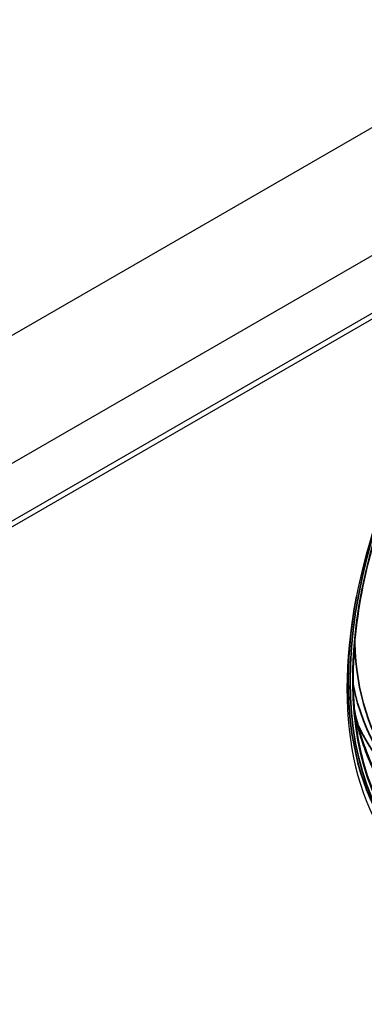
# Model space of a CAD drawing. Header units: millimetres. Extents: x 100 to 2070, y 30 to 1455.
# Tile 2 of 83: x 319 to 343, y 176 to 246. Entities that reach past the tile are written whole.
import ezdxf

# ---------------------------------------------------------------- set-up
doc = ezdxf.new("R2010")
doc.units = ezdxf.units.MM
doc.header["$LTSCALE"] = 5
doc.layers.add('_Sichtbarkanten', color=7, linetype='Continuous', lineweight=25)
doc.layers.add('Sichtbar schmal (ISO)', color=7, linetype='Continuous', lineweight=35)

msp = doc.modelspace()

# ---------------------------------------------------------------- linework, layer by layer
at = {"layer": '_Sichtbarkanten'}
for p, q in [((571.505, 369.521), (140.452, 120.653)), ((579.389, 364.969), (148.337, 116.101)), ((346.998, 226.716), (165.166, 121.735)), ((165.166, 121.327), (346.998, 226.308))]:
    msp.add_line(p, q, dxfattribs=at)
msp.add_ellipse((363.863, 210.794), major_axis=(-15.375, -26.63), ratio=0.57735, start_param=4.552322, end_param=6.443252, dxfattribs=at)
for points, knots in [([(345.324, 212.534), (344.418, 210.185), (343.72, 207.819), (342.787, 203.214), (342.551, 200.974), (342.559, 196.776), (342.802, 194.817), (343.747, 191.312), (344.449, 189.767), (346.262, 187.193), (347.373, 186.164), (348.651, 185.426)], [2.621387, 2.621387, 2.621387, 2.621387, 2.882507, 2.882507, 3.143628, 3.143628, 3.404749, 3.404749, 3.66587, 3.66587, 3.926991, 3.926991, 3.926991, 3.926991]), ([(342.643, 196.766), (342.992, 195.083), (343.522, 193.531), (344.944, 190.72), (345.87, 189.46), (346.95, 188.442)], [11.327386, 11.327386, 11.327386, 11.327386, 12.634772, 12.634772, 14.023858, 14.023858, 14.023858, 14.023858])]:
    msp.add_open_spline(points, degree=3, knots=knots, dxfattribs=at)
at = {"layer": 'Sichtbar schmal (ISO)'}
msp.add_ellipse((363.509, 210.998), major_axis=(14.964, 25.919), ratio=0.57735, dxfattribs=at)
for centre, major_axis, start_param, end_param in [((361.662, 212.065), (12.423, 21.517), 5.996429, 9.711535), ((363.509, 210.998), (-14.837, -25.699), 4.977581, 6.391979), ((363.441, 211.038), (-15.014, -26.005), 5.264047, 6.307881), ((360.636, 212.657), (-12.713, -22.019), 5.534551, 6.569942), ((360.261, 212.874), (-12.766, -22.112), 5.695145, 6.295528), ((359.611, 213.247), (12.773, 22.124), 2.729791, 2.729793), ((359.612, 213.248), (-12.774, -22.125), 5.886723, 6.295528), ((359.438, 213.349), (-12.899, -22.342), 5.981943, 5.981951)]:
    msp.add_ellipse(centre, major_axis=major_axis, ratio=0.57735, start_param=start_param, end_param=end_param, dxfattribs=at)
msp.add_open_spline([(342.672, 196.442), (342.795, 195.881), (342.931, 195.37), (343.072, 194.904), (343.074, 194.898), (343.076, 194.893), (343.078, 194.887), (343.222, 194.412), (343.372, 193.984), (343.524, 193.589), (343.526, 193.585), (343.527, 193.581), (343.529, 193.577), (343.682, 193.183), (343.838, 192.822), (343.994, 192.491), (343.995, 192.488), (343.997, 192.484), (343.998, 192.481), (344.154, 192.15), (344.311, 191.847), (344.466, 191.568), (344.467, 191.565), (344.468, 191.563), (344.469, 191.561), (344.624, 191.282), (344.778, 191.026), (344.928, 190.79), (344.929, 190.789), (344.93, 190.787), (344.931, 190.786), (345.081, 190.55), (345.229, 190.334), (345.373, 190.134), (345.374, 190.133), (345.375, 190.132), (345.375, 190.131), (345.52, 189.931), (345.662, 189.747), (345.799, 189.576), (345.937, 189.405), (346.071, 189.248), (346.201, 189.101), (346.331, 188.955), (346.458, 188.819), (346.583, 188.691), (346.707, 188.563), (346.83, 188.443), (346.949, 188.331)], degree=3, knots=[0.7064654, 0.7064654, 0.7064654, 0.7064654, 0.7349508, 0.7349508, 0.7349508, 0.7352941, 0.7352941, 0.7352941, 0.7644003, 0.7644003, 0.7644003, 0.7647059, 0.7647059, 0.7647059, 0.7938509, 0.7938509, 0.7938509, 0.7941176, 0.7941176, 0.7941176, 0.8233007, 0.8233007, 0.8233007, 0.8235294, 0.8235294, 0.8235294, 0.8527506, 0.8527506, 0.8527506, 0.8529412, 0.8529412, 0.8529412, 0.8822004, 0.8822004, 0.8822004, 0.8823529, 0.8823529, 0.8823529, 0.9117647, 0.9117647, 0.9117647, 0.9411765, 0.9411765, 0.9411765, 0.9705882, 0.9705882, 0.9705882, 1, 1, 1, 1], dxfattribs=at)

doc.saveas('drawing.dxf')
